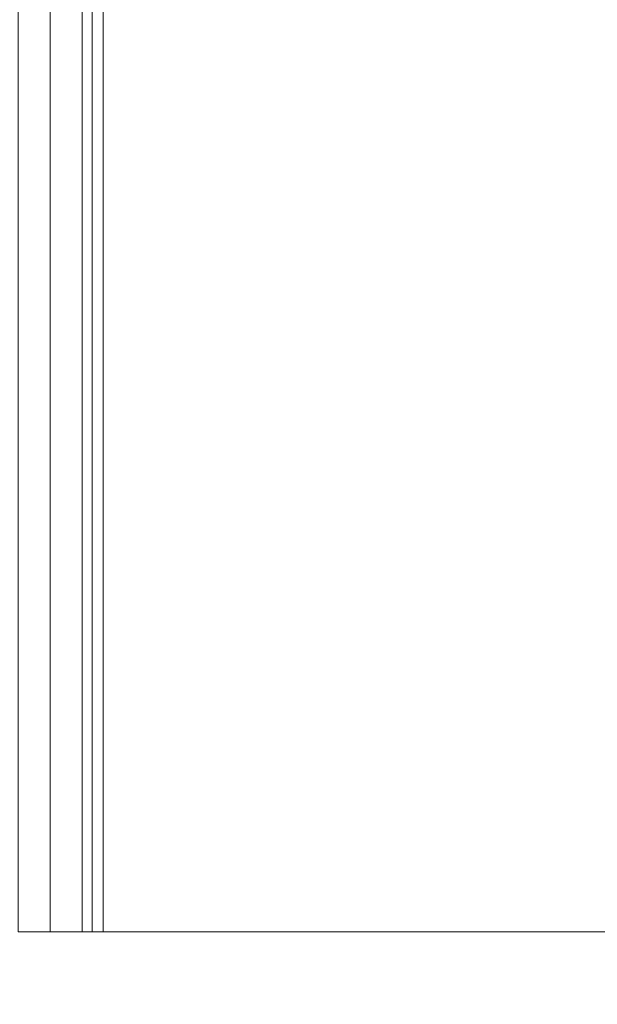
# Model space of a CAD drawing. Header units: inches. Extents: x -412 to -304, y -62 to 18.
# Tile 26 of 256: x -362.28 to -361.2, y -43 to -41.16. Entities that reach past the tile are written whole.
import ezdxf

# ---------------------------------------------------------------- set-up
doc = ezdxf.new("R2010")
doc.units = ezdxf.units.IN
doc.header["$LTSCALE"] = 32
doc.header["$MEASUREMENT"] = 0
for name, color, linetype, lineweight in [('Black', 7, 'Continuous', 18), ('Drawing', 7, 'Continuous', 18), ('None', 7, 'Continuous', 18), ('SolidLine', 7, 'Continuous', 15), ('Wood_1-H', 7, 'Continuous', 13)]:
    doc.layers.add(name, color=color, linetype=linetype, lineweight=lineweight)

# ---------------------------------------------------------------- blocks, each defined once
blk = doc.blocks.new('Group-20')
at = {"layer": 'Black'}
for points in [[(-34.5479, 16.5361, 28.9791), (34.5479, 16.5361, 28.9791), (34.5479, -16.5361, 28.9791), (-34.5479, -16.5361, 28.9791)], [(-34.5479, 16.5361, 27.7008), (34.5479, 16.5361, 27.7008), (34.5479, -16.5361, 27.7008), (-34.5479, -16.5361, 27.7008)]]:
    blk.add_3dface(points, dxfattribs=at)
at = {"layer": 'Wood_1-H'}
for points in [[(-35.9649, 17.9531, 28.9988), (35.9649, 17.9531, 28.9988), (35.9649, -17.9531, 28.9988), (-35.9649, -17.9531, 28.9988)], [(-35.9649, 17.9531, 28.9791), (35.9649, 17.9531, 28.9791), (35.9649, -17.9531, 28.9791), (-35.9649, -17.9531, 28.9791)]]:
    blk.add_3dface(points, dxfattribs=at)
blk = doc.blocks.new('MpHtAdjTrough-1095 (3D)')
at = {"layer": 'Black'}
for points in [[(-17.3622, -4.0547, -1.5537), (17.3622, -4.0547, -1.5537), (17.3622, 2.5995, -3.9756), (-17.3622, 2.5995, -3.9756)], [(-17.3622, 2.5917, -4.0365), (17.3622, 2.5917, -4.0365), (17.3622, -4.0751, -1.6099), (-17.3622, -4.0751, -1.6099)], [(-17.3622, -4.094, -0.1591), (17.3622, -4.094, -0.1591), (17.3622, -4.094, -1.4975), (-17.3622, -4.094, -1.4975)], [(-17.3622, -4.1539, -1.4975), (17.3622, -4.1539, -1.4975), (17.3622, -4.1539, -0.1591), (-17.3622, -4.1539, -0.1591)]]:
    blk.add_3dface(points, dxfattribs=at)
for points, invisible_edges in [([(17.3622, -4.0751, -1.6099), (17.3622, 2.5917, -4.0365), (17.3622, 2.5995, -3.9756), (17.3622, -4.0547, -1.5537)], 10), ([(17.3622, -4.0547, -1.5537), (-17.3622, -4.0547, -1.5537), (-17.3622, -4.0592, -1.5518), (17.3622, -4.0592, -1.5518)], 4), ([(17.3622, -4.0592, -1.5518), (-17.3622, -4.0592, -1.5518), (-17.3622, -4.0635, -1.5496), (17.3622, -4.0635, -1.5496)], 5), ([(17.3622, -4.0547, -1.5537), (17.3622, -4.0592, -1.5518), (17.3622, -4.0841, -1.6062), (17.3622, -4.0751, -1.6099)], 10), ([(17.3622, -4.0592, -1.5518), (17.3622, -4.0635, -1.5496), (17.3622, -4.0928, -1.6018), (17.3622, -4.0841, -1.6062)], 10), ([(17.3622, -4.0635, -1.5496), (-17.3622, -4.0635, -1.5496), (-17.3622, -4.0677, -1.5471), (17.3622, -4.0677, -1.5471)], 5), ([(17.3622, -4.0677, -1.5471), (-17.3622, -4.0677, -1.5471), (-17.3622, -4.0716, -1.5442), (17.3622, -4.0716, -1.5442)], 5), ([(17.3622, -4.0716, -1.5442), (-17.3622, -4.0716, -1.5442), (-17.3622, -4.0753, -1.541), (17.3622, -4.0753, -1.541)], 5), ([(-17.3622, -4.0751, -1.6099), (17.3622, -4.0751, -1.6099), (17.3622, -4.0841, -1.6062), (-17.3622, -4.0841, -1.6062)], 4), ([(17.3622, -4.0753, -1.541), (-17.3622, -4.0753, -1.541), (-17.3622, -4.0787, -1.5375), (17.3622, -4.0787, -1.5375)], 5), ([(17.3622, -4.0787, -1.5375), (-17.3622, -4.0787, -1.5375), (-17.3622, -4.0818, -1.5338), (17.3622, -4.0818, -1.5338)], 5), ([(17.3622, -4.1011, -1.5967), (17.3622, -4.0928, -1.6018), (17.3622, -4.0635, -1.5496), (17.3622, -4.0677, -1.5471)], 10), ([(17.3622, -4.0677, -1.5471), (17.3622, -4.0716, -1.5442), (17.3622, -4.109, -1.5909), (17.3622, -4.1011, -1.5967)], 10), ([(17.3622, -4.0716, -1.5442), (17.3622, -4.0753, -1.541), (17.3622, -4.1163, -1.5845), (17.3622, -4.109, -1.5909)], 10), ([(17.3622, -4.1231, -1.5776), (17.3622, -4.1163, -1.5845), (17.3622, -4.0753, -1.541), (17.3622, -4.0787, -1.5375)], 10), ([(17.3622, -4.0787, -1.5375), (17.3622, -4.0818, -1.5338), (17.3622, -4.1294, -1.5701), (17.3622, -4.1231, -1.5776)], 10), ([(17.3622, -4.0818, -1.5338), (-17.3622, -4.0818, -1.5338), (-17.3622, -4.0846, -1.5298), (17.3622, -4.0846, -1.5298)], 5), ([(-17.3622, -4.0841, -1.6062), (17.3622, -4.0841, -1.6062), (17.3622, -4.0928, -1.6018), (-17.3622, -4.0928, -1.6018)], 5), ([(17.3622, -4.0846, -1.5298), (-17.3622, -4.0846, -1.5298), (-17.3622, -4.087, -1.5256), (17.3622, -4.087, -1.5256)], 5), ([(17.3622, -4.087, -1.5256), (-17.3622, -4.087, -1.5256), (-17.3622, -4.0891, -1.5212), (17.3622, -4.0891, -1.5212)], 5), ([(17.3622, -4.0891, -1.5212), (-17.3622, -4.0891, -1.5212), (-17.3622, -4.0909, -1.5166), (17.3622, -4.0909, -1.5166)], 5), ([(17.3622, -4.0909, -1.5166), (-17.3622, -4.0909, -1.5166), (-17.3622, -4.0923, -1.5119), (17.3622, -4.0923, -1.5119)], 5), ([(17.3622, -4.0923, -1.5119), (-17.3622, -4.0923, -1.5119), (-17.3622, -4.0932, -1.5072), (17.3622, -4.0932, -1.5072)], 5), ([(-17.3622, -4.0928, -1.6018), (17.3622, -4.0928, -1.6018), (17.3622, -4.1011, -1.5967), (-17.3622, -4.1011, -1.5967)], 5), ([(17.3622, -4.0932, -1.5072), (-17.3622, -4.0932, -1.5072), (-17.3622, -4.0938, -1.5023), (17.3622, -4.0938, -1.5023)], 5), ([(17.3622, -4.0938, -1.5023), (-17.3622, -4.0938, -1.5023), (-17.3622, -4.094, -1.4975), (17.3622, -4.094, -1.4975)], 1), ([(-17.3622, -4.0945, -0.1486), (17.3622, -4.0945, -0.1486), (17.3622, -4.094, -0.1591), (-17.3622, -4.094, -0.1591)], 1), ([(-17.3622, -4.0959, -0.1383), (17.3622, -4.0959, -0.1383), (17.3622, -4.0945, -0.1486), (-17.3622, -4.0945, -0.1486)], 5), ([(-17.3622, -4.0981, -0.1281), (17.3622, -4.0981, -0.1281), (17.3622, -4.0959, -0.1383), (-17.3622, -4.0959, -0.1383)], 5), ([(17.3622, -4.135, -1.5621), (17.3622, -4.1294, -1.5701), (17.3622, -4.0818, -1.5338), (17.3622, -4.0846, -1.5298)], 10), ([(17.3622, -4.0846, -1.5298), (17.3622, -4.087, -1.5256), (17.3622, -4.1399, -1.5537), (17.3622, -4.135, -1.5621)], 10), ([(17.3622, -4.087, -1.5256), (17.3622, -4.0891, -1.5212), (17.3622, -4.1441, -1.5449), (17.3622, -4.1399, -1.5537)], 10), ([(17.3622, -4.1476, -1.5358), (17.3622, -4.1441, -1.5449), (17.3622, -4.0891, -1.5212), (17.3622, -4.0909, -1.5166)], 10), ([(17.3622, -4.1503, -1.5264), (17.3622, -4.1476, -1.5358), (17.3622, -4.0909, -1.5166), (17.3622, -4.0923, -1.5119)], 10), ([(17.3622, -4.0923, -1.5119), (17.3622, -4.0932, -1.5072), (17.3622, -4.1523, -1.5169), (17.3622, -4.1503, -1.5264)], 10), ([(17.3622, -4.0932, -1.5072), (17.3622, -4.0938, -1.5023), (17.3622, -4.1535, -1.5072), (17.3622, -4.1523, -1.5169)], 10), ([(17.3622, -4.1539, -1.4975), (17.3622, -4.1535, -1.5072), (17.3622, -4.0938, -1.5023), (17.3622, -4.094, -1.4975)], 10), ([(17.3622, -4.094, -0.1591), (17.3622, -4.0945, -0.1486), (17.3622, -4.1541, -0.1538), (17.3622, -4.1539, -0.1591)], 10), ([(17.3622, -4.094, -1.4975), (17.3622, -4.094, -0.1591), (17.3622, -4.1539, -0.1591), (17.3622, -4.1539, -1.4975)], 10), ([(17.3622, -4.1548, -0.1487), (17.3622, -4.1541, -0.1538), (17.3622, -4.0945, -0.1486), (17.3622, -4.0959, -0.1383)], 10), ([(17.3622, -4.0959, -0.1383), (17.3622, -4.0981, -0.1281), (17.3622, -4.1559, -0.1436), (17.3622, -4.1548, -0.1487)], 10), ([(-17.3622, -4.1013, -0.1181), (17.3622, -4.1013, -0.1181), (17.3622, -4.0981, -0.1281), (-17.3622, -4.0981, -0.1281)], 5), ([(-17.3622, -4.1011, -1.5967), (17.3622, -4.1011, -1.5967), (17.3622, -4.109, -1.5909), (-17.3622, -4.109, -1.5909)], 5), ([(-17.3622, -4.1053, -0.1085), (17.3622, -4.1053, -0.1085), (17.3622, -4.1013, -0.1181), (-17.3622, -4.1013, -0.1181)], 5), ([(-17.3622, -4.1101, -0.0992), (17.3622, -4.1101, -0.0992), (17.3622, -4.1053, -0.1085), (-17.3622, -4.1053, -0.1085)], 5), ([(-17.3622, -4.109, -1.5909), (17.3622, -4.109, -1.5909), (17.3622, -4.1163, -1.5845), (-17.3622, -4.1163, -1.5845)], 5), ([(-17.3622, -4.1157, -0.0904), (17.3622, -4.1157, -0.0904), (17.3622, -4.1101, -0.0992), (-17.3622, -4.1101, -0.0992)], 5), ([(-17.3622, -4.122, -0.0821), (17.3622, -4.122, -0.0821), (17.3622, -4.1157, -0.0904), (-17.3622, -4.1157, -0.0904)], 5), ([(17.3622, -4.0981, -0.1281), (17.3622, -4.1013, -0.1181), (17.3622, -4.1575, -0.1386), (17.3622, -4.1559, -0.1436)], 10), ([(17.3622, -4.1595, -0.1338), (17.3622, -4.1575, -0.1386), (17.3622, -4.1013, -0.1181), (17.3622, -4.1053, -0.1085)], 10), ([(17.3622, -4.1053, -0.1085), (17.3622, -4.1101, -0.0992), (17.3622, -4.1619, -0.1291), (17.3622, -4.1595, -0.1338)], 10), ([(17.3622, -4.1647, -0.1247), (17.3622, -4.1619, -0.1291), (17.3622, -4.1101, -0.0992), (17.3622, -4.1157, -0.0904)], 10), ([(17.3622, -4.1679, -0.1206), (17.3622, -4.1647, -0.1247), (17.3622, -4.1157, -0.0904), (17.3622, -4.122, -0.0821)], 10), ([(-17.3622, -4.1163, -1.5845), (17.3622, -4.1163, -1.5845), (17.3622, -4.1231, -1.5776), (-17.3622, -4.1231, -1.5776)], 5), ([(-17.3622, -4.1291, -0.0744), (17.3622, -4.1291, -0.0744), (17.3622, -4.122, -0.0821), (-17.3622, -4.122, -0.0821)], 5), ([(-17.3622, -4.1231, -1.5776), (17.3622, -4.1231, -1.5776), (17.3622, -4.1294, -1.5701), (-17.3622, -4.1294, -1.5701)], 5), ([(-17.3622, -4.1368, -0.0674), (17.3622, -4.1368, -0.0674), (17.3622, -4.1291, -0.0744), (-17.3622, -4.1291, -0.0744)], 5), ([(-17.3622, -4.1294, -1.5701), (17.3622, -4.1294, -1.5701), (17.3622, -4.135, -1.5621), (-17.3622, -4.135, -1.5621)], 5), ([(17.3622, -4.1714, -0.1167), (17.3622, -4.1679, -0.1206), (17.3622, -4.122, -0.0821), (17.3622, -4.1291, -0.0744)], 10), ([(17.3622, -4.1291, -0.0744), (17.3622, -4.1368, -0.0674), (17.3622, -4.1753, -0.1132), (17.3622, -4.1714, -0.1167)], 10), ([(-17.3622, -4.135, -1.5621), (17.3622, -4.135, -1.5621), (17.3622, -4.1399, -1.5537), (-17.3622, -4.1399, -1.5537)], 5), ([(-17.3622, -4.1451, -0.061), (17.3622, -4.1451, -0.061), (17.3622, -4.1368, -0.0674), (-17.3622, -4.1368, -0.0674)], 5), ([(-17.3622, -4.1399, -1.5537), (17.3622, -4.1399, -1.5537), (17.3622, -4.1441, -1.5449), (-17.3622, -4.1441, -1.5449)], 5), ([(-17.3622, -4.1441, -1.5449), (17.3622, -4.1441, -1.5449), (17.3622, -4.1476, -1.5358), (-17.3622, -4.1476, -1.5358)], 5), ([(-17.3622, -4.1539, -0.0554), (17.3622, -4.1539, -0.0554), (17.3622, -4.1451, -0.061), (-17.3622, -4.1451, -0.061)], 5), ([(-17.3622, -4.1476, -1.5358), (17.3622, -4.1476, -1.5358), (17.3622, -4.1503, -1.5264), (-17.3622, -4.1503, -1.5264)], 5), ([(-17.3622, -4.1503, -1.5264), (17.3622, -4.1503, -1.5264), (17.3622, -4.1523, -1.5169), (-17.3622, -4.1523, -1.5169)], 5), ([(-17.3622, -4.1523, -1.5169), (17.3622, -4.1523, -1.5169), (17.3622, -4.1535, -1.5072), (-17.3622, -4.1535, -1.5072)], 5), ([(17.3622, -4.1794, -0.11), (17.3622, -4.1753, -0.1132), (17.3622, -4.1368, -0.0674), (17.3622, -4.1451, -0.061)], 10), ([(17.3622, -4.1838, -0.1072), (17.3622, -4.1794, -0.11), (17.3622, -4.1451, -0.061), (17.3622, -4.1539, -0.0554)], 10), ([(-17.3622, -4.1535, -1.5072), (17.3622, -4.1535, -1.5072), (17.3622, -4.1539, -1.4975), (-17.3622, -4.1539, -1.4975)], 1), ([(17.3622, -4.1541, -0.1538), (-17.3622, -4.1541, -0.1538), (-17.3622, -4.1539, -0.1591), (17.3622, -4.1539, -0.1591)], 1), ([(-17.3622, -4.1631, -0.0506), (17.3622, -4.1631, -0.0506), (17.3622, -4.1539, -0.0554), (-17.3622, -4.1539, -0.0554)], 5), ([(17.3622, -4.1548, -0.1487), (-17.3622, -4.1548, -0.1487), (-17.3622, -4.1541, -0.1538), (17.3622, -4.1541, -0.1538)], 5), ([(17.3622, -4.1559, -0.1436), (-17.3622, -4.1559, -0.1436), (-17.3622, -4.1548, -0.1487), (17.3622, -4.1548, -0.1487)], 5), ([(17.3622, -4.1575, -0.1386), (-17.3622, -4.1575, -0.1386), (-17.3622, -4.1559, -0.1436), (17.3622, -4.1559, -0.1436)], 5), ([(17.3622, -4.1595, -0.1338), (-17.3622, -4.1595, -0.1338), (-17.3622, -4.1575, -0.1386), (17.3622, -4.1575, -0.1386)], 5), ([(17.3622, -4.1619, -0.1291), (-17.3622, -4.1619, -0.1291), (-17.3622, -4.1595, -0.1338), (17.3622, -4.1595, -0.1338)], 5), ([(17.3622, -4.1647, -0.1247), (-17.3622, -4.1647, -0.1247), (-17.3622, -4.1619, -0.1291), (17.3622, -4.1619, -0.1291)], 5), ([(-17.3622, -4.1728, -0.0466), (17.3622, -4.1728, -0.0466), (17.3622, -4.1631, -0.0506), (-17.3622, -4.1631, -0.0506)], 5), ([(17.3622, -4.1679, -0.1206), (-17.3622, -4.1679, -0.1206), (-17.3622, -4.1647, -0.1247), (17.3622, -4.1647, -0.1247)], 5), ([(17.3622, -4.1714, -0.1167), (-17.3622, -4.1714, -0.1167), (-17.3622, -4.1679, -0.1206), (17.3622, -4.1679, -0.1206)], 5), ([(17.3622, -4.1753, -0.1132), (-17.3622, -4.1753, -0.1132), (-17.3622, -4.1714, -0.1167), (17.3622, -4.1714, -0.1167)], 5), ([(17.3622, -4.1539, -0.0554), (17.3622, -4.1631, -0.0506), (17.3622, -4.1884, -0.1048), (17.3622, -4.1838, -0.1072)], 10), ([(17.3622, -4.1933, -0.1028), (17.3622, -4.1884, -0.1048), (17.3622, -4.1631, -0.0506), (17.3622, -4.1728, -0.0466)], 10), ([(-17.3622, -4.1827, -0.0434), (17.3622, -4.1827, -0.0434), (17.3622, -4.1728, -0.0466), (-17.3622, -4.1728, -0.0466)], 5), ([(17.3622, -4.1794, -0.11), (-17.3622, -4.1794, -0.11), (-17.3622, -4.1753, -0.1132), (17.3622, -4.1753, -0.1132)], 5), ([(17.3622, -4.1838, -0.1072), (-17.3622, -4.1838, -0.1072), (-17.3622, -4.1794, -0.11), (17.3622, -4.1794, -0.11)], 5), ([(-17.3622, -4.1929, -0.0412), (17.3622, -4.1929, -0.0412), (17.3622, -4.1827, -0.0434), (-17.3622, -4.1827, -0.0434)], 5), ([(17.3622, -4.1884, -0.1048), (-17.3622, -4.1884, -0.1048), (-17.3622, -4.1838, -0.1072), (17.3622, -4.1838, -0.1072)], 5), ([(17.3622, -4.1933, -0.1028), (-17.3622, -4.1933, -0.1028), (-17.3622, -4.1884, -0.1048), (17.3622, -4.1884, -0.1048)], 5), ([(17.3622, -4.1728, -0.0466), (17.3622, -4.1827, -0.0434), (17.3622, -4.1982, -0.1013), (17.3622, -4.1933, -0.1028)], 10), ([(17.3622, -4.2033, -0.1001), (17.3622, -4.1982, -0.1013), (17.3622, -4.1827, -0.0434), (17.3622, -4.1929, -0.0412)], 10), ([(-17.3622, -4.2033, -0.0398), (17.3622, -4.2033, -0.0398), (17.3622, -4.1929, -0.0412), (-17.3622, -4.1929, -0.0412)], 5), ([(17.3622, -4.1982, -0.1013), (-17.3622, -4.1982, -0.1013), (-17.3622, -4.1933, -0.1028), (17.3622, -4.1933, -0.1028)], 5), ([(17.3622, -4.2033, -0.1001), (-17.3622, -4.2033, -0.1001), (-17.3622, -4.1982, -0.1013), (17.3622, -4.1982, -0.1013)], 5), ([(17.3622, -4.2085, -0.0994), (-17.3622, -4.2085, -0.0994), (-17.3622, -4.2033, -0.1001), (17.3622, -4.2033, -0.1001)], 5), ([(-17.3622, -4.2137, -0.0394), (17.3622, -4.2137, -0.0394), (17.3622, -4.2033, -0.0398), (-17.3622, -4.2033, -0.0398)], 4), ([(17.3622, -4.1929, -0.0412), (17.3622, -4.2033, -0.0398), (17.3622, -4.2085, -0.0994), (17.3622, -4.2033, -0.1001)], 10), ([(17.3622, -4.2137, -0.0992), (17.3622, -4.2085, -0.0994), (17.3622, -4.2033, -0.0398), (17.3622, -4.2137, -0.0394)], 10), ([(17.3622, -4.2137, -0.0992), (-17.3622, -4.2137, -0.0992), (-17.3622, -4.2085, -0.0994), (17.3622, -4.2085, -0.0994)], 4)]:
    blk.add_3dface(points, dxfattribs=dict(at, invisible_edges=invisible_edges))
blk = doc.blocks.new('Group-23')
at = {"layer": 'None'}
blk.add_blockref('Group-20', (0, 0), dxfattribs=at)
at = {"layer": 'SolidLine', "color": 7}
blk.add_blockref('MpHtAdjTrough-1095 (3D)', (0, 0, 27.7008), dxfattribs=at)
blk = doc.blocks.new('MP Ht Adju Rect Table (3D)')
at = {"layer": 'None'}
blk.add_blockref('Group-23', (0, 0), dxfattribs=at)
at = {"layer": 'Drawing', "color": 0, "flags": 1}
for tag in ['Tag', 'Catalog', 'Option1', 'Option2', 'Option3', 'Option4', 'Option5', 'Option6', 'Option7', 'Option8', 'Option9', 'Option10', 'Option11', 'Option12', 'Custom', 'FinishGroup', 'Discount', 'Item2', 'Item3', 'Item6', 'Item9', 'Item10', 'Item12', 'Item13', 'Item16', 'Item19', 'Item20', 'Item21', 'Item22', 'Item23', 'Item24', 'Item25', 'Item8', 'Item18', 'Item1', 'Item4', 'Item5', 'Item7', 'Item11', 'Item14', 'Item15', 'Item17']:
    blk.add_attdef(tag, (-16.6066, -46.5306), '', height=0.00709, dxfattribs=at)

msp = doc.modelspace()

# ---------------------------------------------------------------- block references
at = {"layer": 'Drawing', "rotation": 270}
msp.add_blockref('MP Ht Adju Rect Table (3D)', (-358.0728, -25.5031), dxfattribs=at)

doc.saveas('drawing.dxf')
